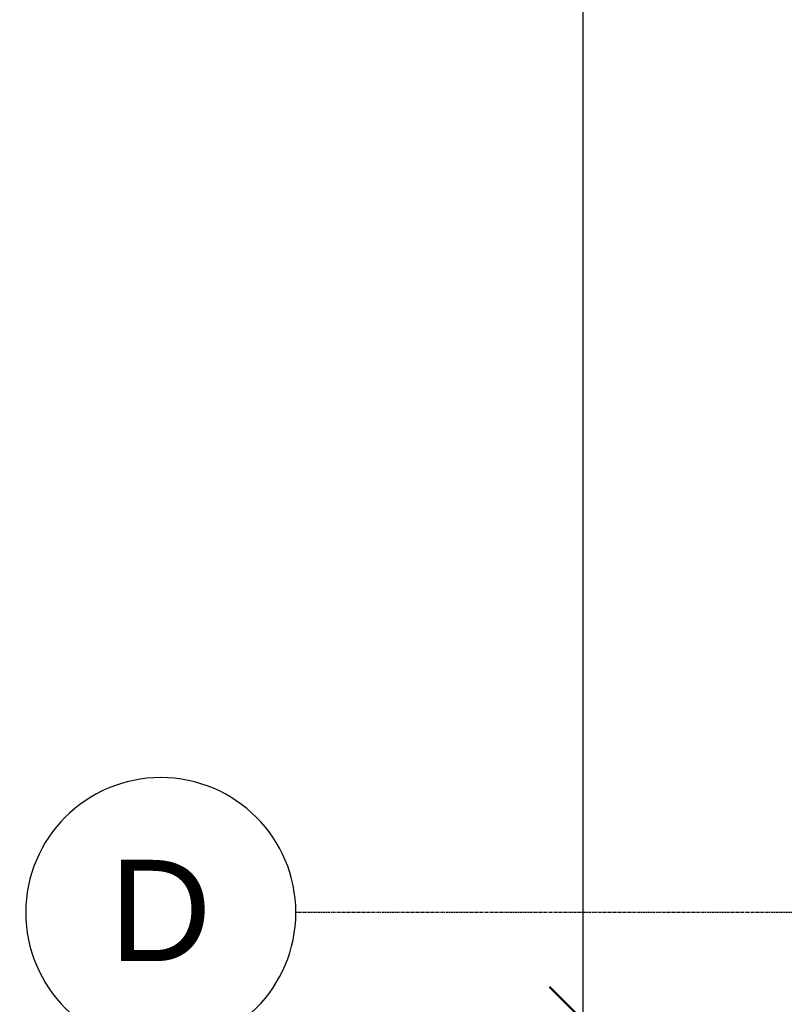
# Model space of a CAD drawing. Header units: inches. Extents: x -4126 to -1814, y 9773 to 12338.
# Tile 47 of 113: x -4126 to -3990, y 10823 to 10998. Entities that reach past the tile are written whole.
import ezdxf

# ---------------------------------------------------------------- set-up
doc = ezdxf.new("R2010")
doc.units = ezdxf.units.IN
doc.header["$MEASUREMENT"] = 0
doc.linetypes.add('Grid Line 1_2_', pattern=[0.875, 0.5, -0.125, 0.125, -0.125])
for name, color, linetype, lineweight in [('A-ANNO-DIMS', 211, 'Continuous', 9), ('A-ANNO-DIMS-96', 211, 'Continuous', 9), ('S-GRID', 1, 'Continuous', 9), ('S-GRID-IDEN', 1, 'Continuous', 30)]:
    doc.layers.add(name, color=color, linetype=linetype, lineweight=lineweight)
doc.styles.add('Arial', font='Arial.ttf', dxfattribs={"height": 18})
doc.styles.add('Century Gothic_B', font='Gothicb.ttf', dxfattribs={"height": 9})
doc.dimstyles.new('OD__1_4__Tol__', dxfattribs={"dimscale": 12, "dimtxt": 9.397514, "dimasz": 1, "dimexe": 0.75, "dimexo": 0.5, "dimgap": 0.125, "dimtad": 1, "dimrnd": 0.25, "dimzin": 1, "dimdsep": 46, "dimlunit": 4, "dimtxsty": 'Century Gothic_B', "dimblk1": 'OBLIQUE', "dimblk2": 'OBLIQUE', "dimsah": 1, "dimcen": 0.09, "dimdle": 0.75, "dimazin": 0, "dimtfac": 1, "dimtdec": 4, "dimtix": 1, "dimtmove": 0, "dimatfit": 3, "dimfxl": 1, "dimtvp": 1, "dimtfill": 1, "dimfrac": 2, "dimtolj": 1, "dimtzin": 0, "dimlwd": 30, "dimlwe": 30, "dimarcsym": 2})

# ---------------------------------------------------------------- blocks, each defined once
blk = doc.blocks.new('Grid - Grid Head - Circle-1738874-FRAMING PLAN - 1ST FLOOR')
at = {"layer": 'S-GRID-IDEN'}
for start, end in [(360, 180), (180, 360)]:
    blk.add_arc((0, 0), 0.25, start, end, dxfattribs=at)
blk = doc.blocks.new('DIMBLOCK6-FRAMING PLAN - 1ST FLOOR')
at = {"layer": 'A-ANNO-DIMS-96', "lineweight": 30}
for p, q in [((-4025.9, 10810.99), (-4025.9, 11287.79)), ((-4028.39, 11278.79), (-4016.9, 11278.79)), ((-4025.9, 11278.79), (-4028.39, 11278.79)), ((-4028.39, 10819.99), (-4016.9, 10819.99)), ((-4025.9, 10819.99), (-4028.39, 10819.99))]:
    blk.add_line(p, q, dxfattribs=at)
at = {"layer": 'A-ANNO-DIMS-96', "lineweight": 50}
for p, q in [((-4025.9, 11278.79), (-4031.9, 11284.79)), ((-4025.9, 11278.79), (-4019.9, 11272.79)), ((-4025.9, 10819.99), (-4031.9, 10825.99)), ((-4025.9, 10819.99), (-4019.9, 10813.99))]:
    blk.add_line(p, q, dxfattribs=at)
at = {"layer": 'A-ANNO-DIMS-96', "color": 0, "lineweight": 30, "insert": (-4038.94, 11017.39), "char_height": 9, "width": 76.7911, "attachment_point": 1, "rotation": 90, "line_spacing_factor": 0.984502, "style": 'Century Gothic_B', "bg_fill": 3, "box_fill_scale": 1.25, "bg_fill_color": 256, "bg_fill_true_color": 13158600, "bg_fill_transparency": 0}
blk.add_mtext('38\' - 2 3/4"', dxfattribs=at)
blk = doc.blocks.new('_Oblique')
at = {"color": 0, "linetype": 'ByBlock', "lineweight": -2}
blk.add_line((-0.5, -0.5), (0.5, 0.5), dxfattribs=at)

msp = doc.modelspace()

# ---------------------------------------------------------------- linework, layer by layer
at = {"layer": 'S-GRID', "linetype": 'Grid Line 1_2_', "lineweight": 30}
msp.add_line((-1814.206, 10839.189), (-4076.95, 10839.189), dxfattribs=at)

# ---------------------------------------------------------------- block references
at = {"layer": 'S-GRID-IDEN', "xscale": 95.99999999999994, "yscale": 95.99999999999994, "zscale": 95.99999999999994, "rotation": 89.99999999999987}
msp.add_blockref('Grid - Grid Head - Circle-1738874-FRAMING PLAN - 1ST FLOOR', (-4100.95, 10839.189), dxfattribs=at)

# ---------------------------------------------------------------- texts
at = {"layer": 'S-GRID-IDEN', "lineweight": 9, "insert": (-4110.112, 10848.57), "char_height": 18, "width": 22.119, "attachment_point": 1, "style": 'Arial'}
msp.add_mtext('D', dxfattribs=at)

# ---------------------------------------------------------------- next in the draw order: dimensions: what is measured, and where the dimension line sits
at = {"layer": 'A-ANNO-DIMS', "lineweight": 30}
dim = msp.add_linear_dim(base=(-4025.904, 11278.789), p1=(-4034.389, 10819.989), p2=(-4034.389, 11278.789), angle=90, dimstyle='OD__1_4__Tol__', override={"dimpost": '<>', "dimfxl": 458.8}, dxfattribs=at)
dim.commit()
dim.dimension.update_dxf_attribs({"geometry": 'DIMBLOCK6-FRAMING PLAN - 1ST FLOOR', "text_midpoint": (-4032.834, 11049.389)})

doc.saveas('drawing.dxf')
